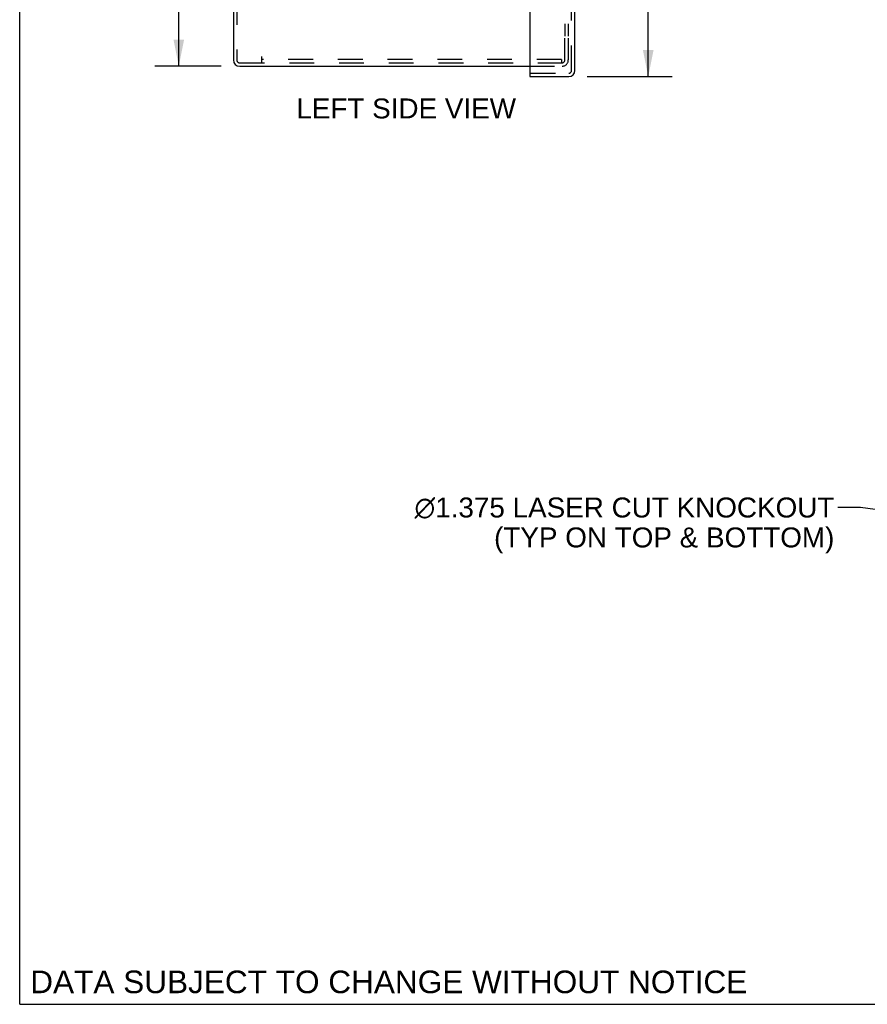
# Model space of a CAD drawing. Header units: inches. Extents: x 0 to 81, y 0 to 52.4.
# Tile 1 of 17: x 0 to 15.2, y 0 to 17.6. Entities that reach past the tile are written whole.
import ezdxf

# ---------------------------------------------------------------- set-up
doc = ezdxf.new("R2010")
doc.units = ezdxf.units.IN
doc.header["$LTSCALE"] = 4.452381
doc.header["$MEASUREMENT"] = 0
doc.linetypes.add('HIDDEN', pattern=[0.2, 0.1, -0.1])
doc.layers.get('0').update_dxf_attribs({"linetype": 'CONTINUOUS'})
for name, color, linetype in [('DEFAULT_2', 8, 'HIDDEN'), ('DIMENSIONS', 7, 'CONTINUOUS'), ('DOOR_ASSEMBLY', 7, 'CONTINUOUS')]:
    doc.layers.add(name, color=color, linetype=linetype)
doc.styles.get("Standard").update_dxf_attribs({"font": 'arial.ttf'})
doc.dimstyles.new('DIMSTYLE_1', dxfattribs={"dimtxt": 0.357143, "dimasz": 0.47619, "dimexe": 0.09, "dimexo": 0.07, "dimgap": 0.0375, "dimtad": 0, "dimtih": 1, "dimtoh": 1, "dimzin": 4, "dimdsep": 46, "dimtxsty": 'Standard', "dimblk": '_FILLED', "dimblk1": '_FILLED', "dimblk2": '_FILLED', "dimcen": 0.09, "dimadec": 3, "dimazin": 1, "dimtfac": 1, "dimtdec": 3, "dimtofl": 0, "dimtmove": 0, "dimatfit": 3, "dimldrblk": '_FILLED', "dimfxl": 0, "dimtolj": 1, "dimtzin": 4, "dimarcsym": 0})
doc.dimstyles.get("Standard").update_dxf_attribs({"dimtxt": 0.404762, "dimasz": 0.47619, "dimexe": 0.09, "dimexo": 0.07, "dimgap": 0.09, "dimtad": 0, "dimtih": 1, "dimtoh": 1, "dimdec": 3, "dimzin": 4, "dimdsep": 46, "dimtxsty": 'Standard', "dimblk": '_FILLED', "dimblk1": '_FILLED', "dimblk2": '_FILLED', "dimcen": 0.09, "dimadec": 3, "dimazin": 1, "dimtp": 0.001, "dimtm": 0.001, "dimtfac": 1, "dimtdec": 3, "dimtofl": 0, "dimtmove": 0, "dimatfit": 3, "dimldrblk": '_FILLED', "dimfxl": 0, "dimtolj": 1, "dimtzin": 4, "dimarcsym": 0})

# ---------------------------------------------------------------- blocks, each defined once
blk = doc.blocks.new('_FILLED')
at = {"color": 0, "linetype": 'ByBlock'}
blk.add_solid([(0, 0), (-1, 0.2), (-1, -0.2)], dxfattribs=at)
blk = doc.blocks.new('*D8')
at = {"layer": 'DIMENSIONS', "color": 2, "linetype": 'Continuous'}
for p, q in [((10.17, 36.984), (11.691, 36.984)), ((11.262, 36.984), (11.262, 27.378)), ((11.262, 16.609), (11.262, 26.128)), ((10.17, 16.609), (11.691, 16.609))]:
    blk.add_line(p, q, dxfattribs=at)
at = {"layer": 'DIMENSIONS', "color": 2, "linetype": 'Continuous', "xscale": 0.4761904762, "yscale": 0.4761904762, "zscale": 0.4761904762}
for p, rotation in [((11.262, 36.984), 90), ((11.262, 16.609), 270)]:
    blk.add_blockref('_FILLED', p, dxfattribs=dict(at, rotation=rotation))
at = {"layer": 'DIMENSIONS', "color": 2, "linetype": 'Continuous', "insert": (11.262, 27.2), "char_height": 0.3571, "width": 1.49495, "attachment_point": 2, "line_spacing_factor": 0.9}
blk.add_mtext('20.38\\PDOOR', dxfattribs=at)
blk = doc.blocks.new('*D14')
at = {"layer": 'DIMENSIONS', "color": 2, "linetype": 'Continuous'}
for p, q in [((3.608, 36.796), (2.422, 36.796)), ((2.851, 36.796), (2.851, 27.153)), ((2.851, 16.796), (2.851, 26.439)), ((3.608, 16.796), (2.422, 16.796))]:
    blk.add_line(p, q, dxfattribs=at)
at = {"layer": 'DIMENSIONS', "color": 2, "linetype": 'Continuous', "xscale": 0.4761904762, "yscale": 0.4761904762, "zscale": 0.4761904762}
for p, rotation in [((2.851, 36.796), 90), ((2.851, 16.796), 270)]:
    blk.add_blockref('_FILLED', p, dxfattribs=dict(at, rotation=rotation))
at = {"layer": 'DIMENSIONS', "color": 2, "linetype": 'Continuous', "insert": (2.851, 26.975), "char_height": 0.3571, "width": 1.24801, "attachment_point": 2, "line_spacing_factor": 0.9}
blk.add_mtext('20.00', dxfattribs=at)

msp = doc.modelspace()

# ---------------------------------------------------------------- linework, layer by layer
at = {"color": 7, "linetype": 'Continuous'}
for q in [(0, 52.381), (80.952, 0)]:
    msp.add_line((0, 0), q, dxfattribs=at)
at = {"color": 3, "linetype": 'Continuous'}
for p, q in [((3.83, 36.684), (3.83, 16.908)), ((3.942, 16.796), (9.139, 16.796))]:
    msp.add_line(p, q, dxfattribs=at)
msp.add_arc((3.942, 16.908), 0.112, 180, 270, dxfattribs=at)
at = {"layer": 'DEFAULT_2', "color": 8, "linetype": 'HIDDEN'}
for p, q in [((3.89, 36.684), (3.89, 16.908)), ((9.77, 36.256), (9.77, 17.336)), ((9.83, 36.256), (9.83, 17.336)), ((9.77, 16.908), (9.77, 17.296)), ((9.83, 17.296), (9.83, 16.908)), ((4.33, 16.968), (4.33, 16.856)), ((3.942, 16.856), (9.71, 16.856)), ((9.71, 16.916), (4.33, 16.916)), ((9.139, 16.796), (9.718, 16.796)), ((9.71, 16.916), (9.71, 16.856)), ((9.71, 16.856), (9.718, 16.856))]:
    msp.add_line(p, q, dxfattribs=at)
for centre, radius, start, end in [((3.942, 16.908), 0.052, 180, 270), ((9.718, 16.908), 0.112, 270, 360), ((9.718, 16.908), 0.052, 270, 360)]:
    msp.add_arc(centre, radius, start, end, dxfattribs=at)
at = {"layer": 'DOOR_ASSEMBLY', "color": 8, "linetype": 'HIDDEN'}
for p, q in [((9.889, 16.721), (9.889, 36.872)), ((9.154, 16.669), (9.837, 16.669))]:
    msp.add_line(p, q, dxfattribs=at)
at = {"layer": 'DOOR_ASSEMBLY', "color": 3, "linetype": 'Continuous'}
for p, q in [((9.949, 16.721), (9.949, 36.872)), ((9.139, 18.266), (9.139, 16.684)), ((9.139, 16.609), (9.837, 16.609))]:
    msp.add_line(p, q, dxfattribs=at)
at = {"layer": 'DOOR_ASSEMBLY', "color": 7, "linetype": 'Continuous'}
for q in [(9.154, 16.669), (9.139, 16.609)]:
    msp.add_line((9.139, 16.669), q, dxfattribs=at)
at = {"layer": 'DOOR_ASSEMBLY', "color": 3, "linetype": 'Continuous'}
for centre, radius, start, end in [((9.154, 16.684), 0.015, 180, 270), ((9.837, 16.721), 0.112, 270, 360)]:
    msp.add_arc(centre, radius, start, end, dxfattribs=at)
at = {"layer": 'DOOR_ASSEMBLY', "color": 8, "linetype": 'HIDDEN'}
msp.add_arc((9.837, 16.721), 0.052, 270, 360, dxfattribs=at)

# ---------------------------------------------------------------- texts
at = {"layer": 'DIMENSIONS', "color": 2, "linetype": 'Continuous', "line_spacing_factor": 0.9}
for s, insert, char_height, width, attachment_point in [('LEFT SIDE VIEW', (6.925, 16.218), 0.35714, 3.92724, 2), (' \\fgdt;{\\fgdt;n}\\fArial;1.375 LASER CUT KNOCKOUT\\P (TYP ON TOP & BOTTOM)', (14.597, 9.073), 0.35714, 7.7558, 3), ('DATA SUBJECT TO CHANGE WITHOUT NOTICE', (6.613, 0.604), 0.40476, 12.82298, 2)]:
    msp.add_mtext(s, dxfattribs=dict(at, insert=insert, char_height=char_height, width=width, attachment_point=attachment_point))

# ---------------------------------------------------------------- dimensions: what is measured, and where the dimension line sits
at = {"layer": 'DIMENSIONS', "color": 2, "linetype": 'Continuous'}
dim = msp.add_linear_dim(base=(11.26215618, 16.608695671), p1=(10.099998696, 36.983695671), p2=(10.099998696, 16.608695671), angle=270, text='<>\\PDOOR', dimstyle='DIMSTYLE_1', dxfattribs=at)
dim.commit()
dim.dimension.update_dxf_attribs({"geometry": '*D8', "text_midpoint": (11.26215618, 26.753150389), "dimtype": 160})
dim = msp.add_linear_dim(base=(2.851, 16.796), p1=(3.678, 36.796), p2=(3.678, 16.796), angle=270, dimstyle='DIMSTYLE_1', dxfattribs=at)
dim.commit()
dim.dimension.update_dxf_attribs({"geometry": '*D14', "text_midpoint": (2.846, 26.794), "dimtype": 160})

# ---------------------------------------------------------------- leaders
at = {"layer": 'DIMENSIONS', "color": 2, "linetype": 'Continuous', "annotation_type": 0, "has_hookline": 1, "hookline_direction": 1, "text_width": 7.559}
msp.add_leader([(25.315, 7.491), (15.068, 8.894), (14.657, 8.894)], dimstyle='Standard', override={"dimtad": 0}, dxfattribs=at)

doc.saveas('drawing.dxf')
